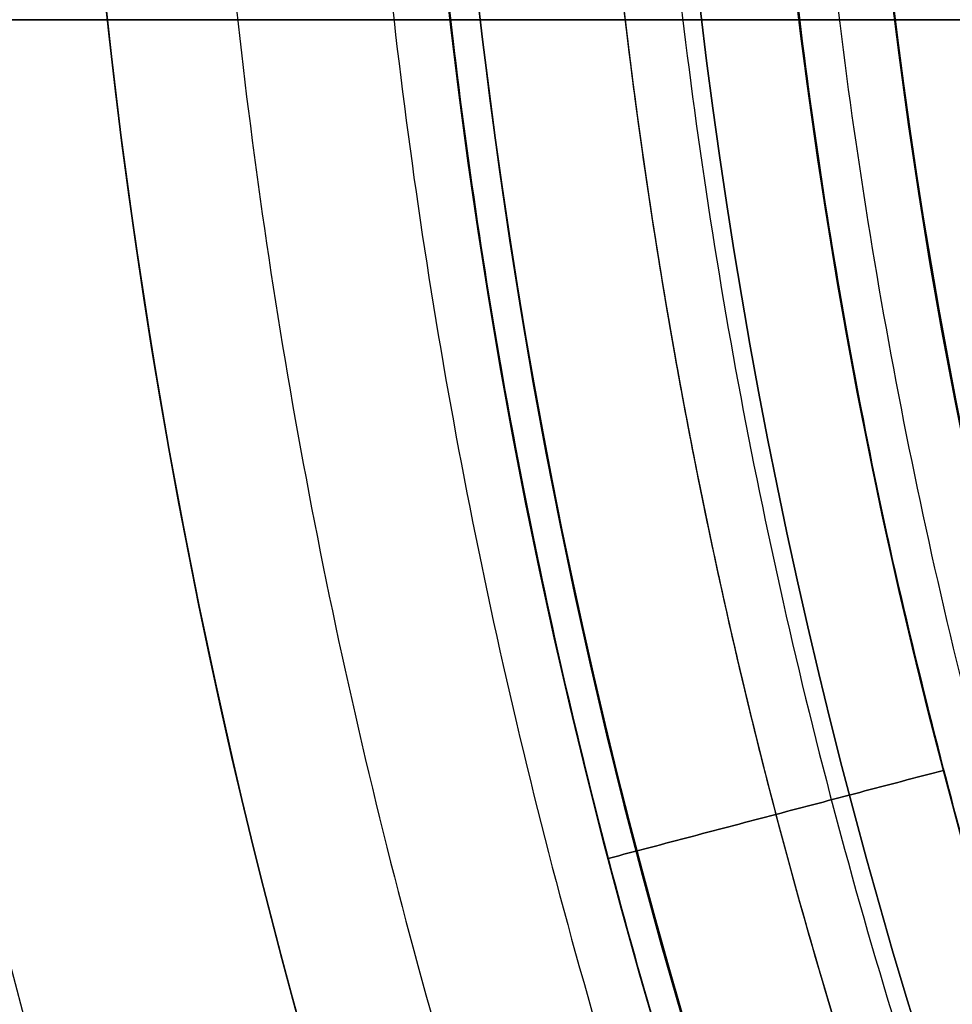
# Model space of a CAD drawing. Header units: millimetres. Extents: x -1649 to 240, y -242 to 238.
# Tile 94 of 256: x -23.28 to -19.89, y -7.89 to -4.3. Entities that reach past the tile are written whole.
import ezdxf

# ---------------------------------------------------------------- set-up
doc = ezdxf.new("R2010")
doc.units = ezdxf.units.MM
for name, color, linetype, true_color in [('BOMBILLA', 7, 'Continuous', 0xfff700), ('CABLE', 7, 'Continuous', 0x313030), ('NEGRO', 7, 'Continuous', 0x292828), ('PANTALLA', 7, 'Continuous', 0xffffff)]:
    doc.layers.add(name, color=color, linetype=linetype, true_color=true_color)

# ---------------------------------------------------------------- blocks, each defined once
blk = doc.blocks.new('DOME M 29914')
at = {"layer": 'BOMBILLA', "extrusion": (0, 0, -1)}
blk.add_arc((-12.50152331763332, -0.01811837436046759, -330.6345638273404), 24.05871559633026, 180.8118392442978, 0.8118392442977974, dxfattribs=at)
at = {"layer": 'CABLE'}
for points in [[(-1565.199999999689, -2.50000000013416, 11.50000000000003), (-0.2000000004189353, -2.50000000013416, 11.5)], [(-0.2000000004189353, -2.50000000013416, 11.5), (-1565.199999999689, -2.50000000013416, 11.49999999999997)]]:
    blk.add_open_spline(points, degree=1, dxfattribs=at)
at = {"layer": 'NEGRO', "extrusion": (0, 0, -1)}
for centre, radius, start, end in [((-12.49999999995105, -1.341600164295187e-10, -253.25), 211.4999999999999, 292.5907274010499, 112.5907273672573), ((-12.49999999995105, -1.341600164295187e-10, -253.5), 210, 329.857864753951, 149.8578647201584), ((-12.49999999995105, -1.341600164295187e-10, -253.25), 210.4999999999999, 292.5907274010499, 112.5907273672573), ((-12.49999999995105, -1.341600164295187e-10, -253.5), 206, 329.857864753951, 149.8578647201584), ((-12.49999999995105, -1.341600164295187e-10, -247), 199.5, 292.5907274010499, 112.5907273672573), ((-12.49999999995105, -1.341500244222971e-10, -258.5), 211.5, 292.590727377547, 112.5907273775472), ((-12.49999999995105, -1.341506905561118e-10, -248), 210.5, 292.590727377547, 112.5907273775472), ((-12.49999999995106, -1.341466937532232e-10, -258.4999999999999), 210.5, 292.5907273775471, 112.5907273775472), ((-12.49999999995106, -1.341513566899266e-10, -247.5), 199.5, 292.5907273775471, 112.5907273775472), ((-12.49999999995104, -1.341606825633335e-10, -259.5), 210, 329.8578647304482, 149.8578647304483), ((-12.49999999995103, -1.341431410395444e-10, -259.5), 206, 329.8578647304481, 149.8578647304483), ((-12.49999999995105, -1.341600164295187e-10, -253.25), 211.4999999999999, 112.5907273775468, 292.5907274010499), ((-12.49999999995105, -1.341950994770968e-10, -248), 211.5, 112.5907273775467, 292.5907273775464), ((-12.49999999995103, -1.341977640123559e-10, -258.4999999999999), 211.5, 112.5907273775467, 292.5907273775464), ((-12.49999999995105, -1.341600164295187e-10, -253.25), 210.4999999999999, 112.5907273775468, 292.5907274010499), ((-12.49999999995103, -1.341911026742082e-10, -258.5), 210.5, 112.5907273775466, 292.5907273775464), ((-12.49999999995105, -1.341600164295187e-10, -247), 199.5, 112.5907273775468, 292.5907274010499), ((-12.49999999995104, -1.341873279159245e-10, -247.5), 199.5, 112.5907273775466, 292.5907273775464), ((-12.49999999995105, -1.341600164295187e-10, -253.5), 210, 149.8578647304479, 329.857864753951), ((-12.49999999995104, -1.341280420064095e-10, -259.5), 210, 149.8578647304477, 329.8578647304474), ((-12.49999999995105, -1.341600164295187e-10, -253.5), 206, 149.8578647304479, 329.857864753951), ((-12.49999999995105, -1.341633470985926e-10, -259.5), 206, 149.8578647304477, 329.8578647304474), ((-12.49999999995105, -1.341600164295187e-10, -265.119279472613), 28.40000000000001, 240.2758230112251, 60.27582303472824), ((-12.49999999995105, -1.3417089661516e-10, -267.119279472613), 28.4, 240.2758230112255, 60.27582301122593), ((-12.49999999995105, -1.341600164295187e-10, -264.369279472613), 26.30000000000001, 240.2758230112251, 60.27582303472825), ((-12.49999999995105, -1.341686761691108e-10, -265.619279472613), 26.3, 240.2758230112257, 60.27582301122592), ((-12.49999999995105, -1.341682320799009e-10, -275.919279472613), 23.1, 240.2758230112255, 60.27582301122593), ((-12.49999999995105, -1.341582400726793e-10, -256.5), 26, 227.962105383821, 47.96210538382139), ((-12.4999999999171, -7.470535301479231e-11, -275.919279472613), 21.85790949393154, 240.2758230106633, 60.27582301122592), ((-12.49999999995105, -1.341600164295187e-10, -273.571862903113), 20.59548659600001, 259.7877403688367, 60.27582302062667), ((-12.49999999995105, -1.341600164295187e-10, -267.568868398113), 20.59548659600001, 260.1318514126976, 60.27582303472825), ((-12.49999999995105, -1.341600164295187e-10, -270.867860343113), 20.59548659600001, 240.2758230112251, 60.27582303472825), ((-12.49999999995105, -1.341631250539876e-10, -252.7), 21.75, 227.962105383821, 47.9621053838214), ((-12.49999999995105, -1.341640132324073e-10, -252.7), 20.95, 227.962105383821, 47.9621053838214), ((-12.49999999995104, -1.341553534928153e-10, -221), 20.94999999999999, 227.9621053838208, 47.9621053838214), ((-12.49999999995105, -1.341600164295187e-10, -280.9500000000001), 19.5, 267.9623252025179, 47.9621054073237), ((-12.49999999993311, -1.141173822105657e-10, -281.3), 19.1499999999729, 227.9621053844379, 47.9621053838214), ((-12.49999999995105, -1.341600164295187e-10, -278.271747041), 19.85, 240.4672693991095, 34.66480464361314), ((-12.49999999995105, -1.341600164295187e-10, -275.271747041), 19.85, 240.4672693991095, 34.66480464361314), ((-12.49999999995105, -1.341600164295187e-10, -272.271747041), 19.85, 240.4672693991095, 34.66480464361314), ((-12.49999999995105, -1.341600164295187e-10, -269.271747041), 19.85, 240.4672693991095, 34.66480464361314), ((-12.49999999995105, -1.341600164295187e-10, -266.271747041), 19.85, 240.4672693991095, 34.66480464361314), ((-12.49999999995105, -1.341600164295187e-10, -263.271747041), 19.85, 240.4672693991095, 34.66480464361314), ((-12.49999999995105, -1.341600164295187e-10, -260.271747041), 19.85, 240.4672693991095, 34.66480464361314), ((-12.49999999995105, -1.341600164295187e-10, -257.271747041), 19.85, 240.4672693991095, 34.66480464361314), ((-12.49999999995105, -1.341600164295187e-10, -254.271747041), 19.85, 240.4672693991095, 34.66480464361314), ((-12.49999999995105, -1.341600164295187e-10, -251.271747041), 19.85, 240.4672693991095, 34.66480464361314), ((-12.49999999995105, -1.341600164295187e-10, -248.271747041), 19.85, 240.4672693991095, 34.66480464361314), ((-12.49999999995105, -1.341600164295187e-10, -245.271747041), 19.85, 240.4672693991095, 34.66480464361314), ((-12.49999999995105, -1.341600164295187e-10, -271.519279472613), 23.10000000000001, 343.3777590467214, 29.1738869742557), ((-12.49999999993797, -1.262969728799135e-10, -242.3), 19.85000000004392, 237.220322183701, 30.95717537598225), ((-12.49999999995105, -1.341600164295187e-10, -258.5), 32.49999999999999, 179.8578647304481, 359.8578647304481), ((-12.49999999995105, -1.341600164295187e-10, -257.5), 32.49999999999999, 179.8578647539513, 359.8578647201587), ((-12.49999999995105, -1.341600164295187e-10, -258.4999999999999), 20.25, 179.8578647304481, 359.8578647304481), ((-12.49999999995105, -1.341600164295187e-10, -257.5), 20.25, 179.8578647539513, 359.8578647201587)]:
    blk.add_arc(centre, radius, start, end, dxfattribs=at)
at = {"layer": 'NEGRO'}
for centre, radius, start, end in [((12.49999999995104, -1.341891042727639e-10, 248), 211.5, 67.4092726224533, 247.4092726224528), ((12.49999999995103, -1.341704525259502e-10, 246.5), 210, 67.4092726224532, 247.4092726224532), ((12.49999999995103, -1.341822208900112e-10, 247.5), 210, 67.40927262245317, 210.1421352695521), ((12.49999999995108, -1.341893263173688e-10, 247.5), 210.0000000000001, 67.40927262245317, 210.1421352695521), ((12.49999999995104, -1.341498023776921e-10, 247.5), 206, 30.14213526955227, 210.1421352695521), ((12.49999999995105, -1.341773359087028e-10, 246.5), 199.5, 67.40927262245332, 247.4092726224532), ((12.49999999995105, -1.341449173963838e-10, 248), 210.5, 247.4092726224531, 67.4092726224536), ((12.49999999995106, -1.341553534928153e-10, 246.5), 210, 247.4092726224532, 67.4092726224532), ((12.49999999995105, -1.34168010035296e-10, 246.5), 199.5, 247.4092726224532, 67.4092726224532), ((12.49999999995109, -1.341751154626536e-10, 247.5), 210, 247.4092726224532, 30.14213526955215), ((12.49999999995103, -1.341253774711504e-10, 247.5), 210.0000000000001, 247.4092726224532, 30.14213526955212), ((12.49999999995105, -1.341600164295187e-10, 247.5), 206, 210.1421352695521, 30.14213526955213), ((12.49999999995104, -1.341537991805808e-10, 263.119279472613), 28.40000000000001, 119.7241769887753, 299.7241769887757), ((12.49999999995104, -1.341571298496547e-10, 263.119279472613), 26.30000000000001, 119.7241769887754, 299.7241769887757), ((12.49999999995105, -1.341597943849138e-10, 255.7), 26, 132.0378946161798, 312.0378946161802), ((12.49999999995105, -1.341600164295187e-10, 256.1), 26, 132.0378946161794, 312.0378946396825), ((12.49999999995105, -1.341600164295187e-10, 269.359777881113), 21.85790949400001, 119.7241769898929, 299.724176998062), ((12.49999999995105, -1.341600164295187e-10, 272.359777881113), 21.85790949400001, 119.7241769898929, 299.724176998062), ((12.49999999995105, -1.341600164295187e-10, 274.513097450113), 21.85790949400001, 119.7241769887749, 286.8801097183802), ((12.49999999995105, -1.341617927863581e-10, 256.5), 24.75, 132.0378946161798, 312.0378946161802), ((12.49999999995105, -1.341622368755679e-10, 255.7), 24.75, 132.0378946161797, 312.0378946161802), ((12.49999999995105, -1.341604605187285e-10, 265.619279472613), 20.59548659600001, 119.7241769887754, 299.7241769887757), ((12.49999999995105, -1.341640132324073e-10, 221), 21.75, 132.0378946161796, 312.0378946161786), ((12.49999999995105, -1.341600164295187e-10, 236.85), 21.75, 132.0378946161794, 312.0378946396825), ((12.49999999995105, -1.341600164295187e-10, 236.85), 20.95, 132.0378946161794, 312.0378946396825), ((12.49999999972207, -2.025115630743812e-10, 267.1192794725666), 23.09999999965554, 150.8261130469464, 196.6222409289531), ((12.49999999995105, -1.341600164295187e-10, 256.5), 32.49999999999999, 180.1421352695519, 0.1421352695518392), ((12.49999999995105, -1.341600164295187e-10, 256.4999999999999), 20.25, 180.1421352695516, 0.1421352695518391)]:
    blk.add_arc(centre, radius, start, end, dxfattribs=at)
for points, weights in [([(93.57808880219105, 194.866481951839, 246.9393398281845), (-296.1548751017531, 357.0226595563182, 246.9393398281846), (-458.3110527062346, -32.71030434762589, 246.9393398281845), (-68.57808880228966, -194.8664819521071, 246.9393398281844)], [0.8164906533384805, 0.2721635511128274, 0.2721635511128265, 0.8164906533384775]), ([(93.3064566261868, 194.2136297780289, 247.6464466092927), (-295.1208029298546, 355.826543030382, 247.6464466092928), (-456.7337161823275, -32.60071652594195, 247.6464466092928), (-68.3064566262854, -194.213629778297, 247.6464466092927)], [0.8164906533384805, 0.2721635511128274, 0.2721635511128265, 0.8164906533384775]), ([(-68.57808880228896, -194.8664819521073, 246.9393398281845), (321.1548751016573, -357.0226595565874, 246.9393398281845), (483.3110527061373, 32.71030434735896, 246.9393398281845), (93.57808880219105, 194.866481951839, 246.9393398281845)], [0.8164906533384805, 0.2721635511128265, 0.2721635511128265, 0.8164906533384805]), ([(-68.3064566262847, -194.2136297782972, 247.6464466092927), (320.1208029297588, -355.8265430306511, 247.6464466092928), (481.7337161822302, 32.600716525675, 247.6464466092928), (93.3064566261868, 194.2136297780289, 247.6464466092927)], [0.8164906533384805, 0.2721635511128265, 0.2721635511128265, 0.8164906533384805]), ([(-2.652660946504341, 16.8063681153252, 254.821320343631), (-36.26539717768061, -13.49895377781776, 254.8213203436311), (-5.960075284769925, -47.11169000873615, 254.8213203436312), (27.65266094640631, -16.80636811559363, 254.8213203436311)], [0.8164906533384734, 0.2721635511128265, 0.2721635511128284, 0.816490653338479]), ([(-2.273865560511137, 16.38623235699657, 255.3870057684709), (-35.04633027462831, -13.1614987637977, 255.3870057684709), (-5.498599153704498, -45.93396347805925, 255.3870057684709), (27.27386556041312, -16.38623235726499, 255.3870057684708)], [0.816490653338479, 0.2721635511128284, 0.2721635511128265, 0.8164906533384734]), ([(-1.573958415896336, 15.60993985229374, 219.2322330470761), (-32.79383812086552, -12.53797697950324, 219.2322330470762), (-4.645921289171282, -43.75785668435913, 219.2322330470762), (26.57395841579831, -15.60993985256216, 219.2322330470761)], [0.816490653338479, 0.2721635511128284, 0.2721635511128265, 0.8164906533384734]), ([(-1.195163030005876, 15.18980409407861, 219.7979184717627), (-31.57477121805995, -12.20052196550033, 219.7979184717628), (-4.184445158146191, -42.58013015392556, 219.7979184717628), (26.19516302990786, -15.18980409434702, 219.7979184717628)], [0.8164906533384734, 0.2721635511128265, 0.2721635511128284, 0.816490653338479])]:
    blk.add_rational_spline(points, weights, degree=3, dxfattribs=at)
for points, weights, knots in [([(6.907576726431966, -20.47675540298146, 267.788785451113), (18.72983697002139, -23.70554248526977, 268.038785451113), (27.43717872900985, -15.08155832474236, 268.288785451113), (36.14452048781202, -6.457574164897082, 268.538785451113), (33.02960200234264, 5.39519707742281, 268.788785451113), (29.91468351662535, 17.24796832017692, 269.038785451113), (18.09242327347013, 20.47675540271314, 269.288785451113), (6.270163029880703, 23.70554248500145, 269.538785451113), (-2.437178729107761, 15.08155832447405, 269.788785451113), (-11.14452048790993, 6.457574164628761, 270.038785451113), (-8.029602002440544, -5.39519707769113, 270.288785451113), (-4.914683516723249, -17.24796832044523, 270.538785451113), (6.907576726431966, -20.47675540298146, 270.788785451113), (18.72983697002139, -23.70554248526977, 271.038785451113), (27.43717872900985, -15.08155832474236, 271.288785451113), (36.14452048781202, -6.457574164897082, 271.538785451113), (33.02960200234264, 5.39519707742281, 271.788785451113), (29.91468351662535, 17.24796832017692, 272.038785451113), (18.09242327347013, 20.47675540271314, 272.288785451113), (6.270163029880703, 23.70554248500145, 272.538785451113), (-2.437178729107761, 15.08155832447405, 272.788785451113), (-11.14452048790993, 6.457574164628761, 273.038785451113), (-8.029602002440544, -5.39519707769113, 273.288785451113), (-4.914683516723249, -17.24796832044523, 273.538785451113), (6.907576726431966, -20.47675540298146, 273.788785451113), (18.72983697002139, -23.70554248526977, 274.038785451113), (27.43717872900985, -15.08155832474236, 274.288785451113), (36.14452048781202, -6.457574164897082, 274.538785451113), (33.02960200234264, 5.39519707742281, 274.788785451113), (29.91468351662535, 17.24796832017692, 275.038785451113), (18.09242327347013, 20.47675540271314, 275.288785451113), (12.34638650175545, 22.04606016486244, 275.4102942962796), (6.622775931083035, 20.39683669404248, 275.5505617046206)], [1, 0.866025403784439, 1, 0.866025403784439, 1, 0.866025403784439, 1, 0.866025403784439, 1, 0.866025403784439, 1, 0.866025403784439, 1, 0.866025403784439, 1, 0.866025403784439, 1, 0.866025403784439, 1, 0.866025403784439, 1, 0.866025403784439, 1, 0.866025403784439, 1, 0.866025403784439, 1, 0.866025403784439, 1, 0.866025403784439, 1, 0.9300682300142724, 0.9331421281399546], [0, 0, 0, 0.0416666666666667, 0.0416666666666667, 0.0833333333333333, 0.0833333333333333, 0.125, 0.125, 0.166666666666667, 0.166666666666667, 0.208333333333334, 0.208333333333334, 0.25, 0.25, 0.291666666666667, 0.291666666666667, 0.333333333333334, 0.333333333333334, 0.375, 0.375, 0.416666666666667, 0.416666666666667, 0.458333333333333, 0.458333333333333, 0.5, 0.5, 0.541666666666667, 0.541666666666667, 0.583333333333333, 0.583333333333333, 0.625, 0.625, 0.646749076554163, 0.646749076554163, 0.646749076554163]), ([(6.907576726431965, -20.47675540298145, 265.680037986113), (18.72983697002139, -23.70554248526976, 265.930037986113), (27.43717872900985, -15.08155832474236, 266.180037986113), (36.14452048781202, -6.457574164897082, 266.430037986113), (33.02960200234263, 5.395197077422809, 266.680037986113), (29.91468351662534, 17.24796832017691, 266.930037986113), (18.09242327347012, 20.47675540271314, 267.180037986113), (6.270163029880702, 23.70554248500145, 267.430037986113), (-2.437178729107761, 15.08155832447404, 267.680037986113), (-11.14452048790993, 6.457574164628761, 267.9300379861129), (-8.029602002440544, -5.39519707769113, 268.180037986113), (-4.914683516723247, -17.24796832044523, 268.430037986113), (6.907576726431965, -20.47675540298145, 268.680037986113), (18.72983697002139, -23.70554248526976, 268.930037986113), (27.43717872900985, -15.08155832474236, 269.180037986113), (36.14452048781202, -6.457574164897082, 269.430037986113), (33.02960200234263, 5.395197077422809, 269.680037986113), (29.91468351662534, 17.24796832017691, 269.930037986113), (18.09242327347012, 20.47675540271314, 270.180037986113), (6.270163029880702, 23.70554248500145, 270.430037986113), (-2.437178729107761, 15.08155832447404, 270.680037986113), (-11.14452048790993, 6.457574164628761, 270.9300379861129), (-8.029602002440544, -5.39519707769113, 271.180037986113), (-4.914683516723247, -17.24796832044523, 271.430037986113), (6.907576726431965, -20.47675540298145, 271.680037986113), (18.72983697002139, -23.70554248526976, 271.930037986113), (27.43717872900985, -15.08155832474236, 272.180037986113), (36.14452048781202, -6.457574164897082, 272.430037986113), (33.02960200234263, 5.395197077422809, 272.680037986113), (29.91468351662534, 17.24796832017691, 272.930037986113), (18.09242327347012, 20.47675540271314, 273.180037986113), (6.270163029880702, 23.70554248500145, 273.430037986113), (-2.437178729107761, 15.08155832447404, 273.680037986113), (-11.14452048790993, 6.457574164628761, 273.9300379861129), (-8.029602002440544, -5.39519707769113, 274.180037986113), (-4.914683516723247, -17.24796832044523, 274.430037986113), (6.907576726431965, -20.47675540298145, 274.680037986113), (18.72983697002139, -23.70554248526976, 274.930037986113), (27.43717872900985, -15.08155832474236, 275.180037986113), (33.52303629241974, -9.053962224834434, 275.3547714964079), (33.72102674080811, -0.4906464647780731, 275.5505846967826)], [1, 0.866025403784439, 1, 0.866025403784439, 1, 0.866025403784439, 1, 0.866025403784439, 1, 0.866025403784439, 1, 0.866025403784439, 1, 0.866025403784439, 1, 0.866025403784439, 1, 0.866025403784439, 1, 0.866025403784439, 1, 0.866025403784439, 1, 0.866025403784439, 1, 0.866025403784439, 1, 0.866025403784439, 1, 0.866025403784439, 1, 0.866025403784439, 1, 0.866025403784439, 1, 0.866025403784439, 1, 0.866025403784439, 1, 0.9024248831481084, 0.946979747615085], [0, 0, 0, 0.0416666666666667, 0.0416666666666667, 0.0833333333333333, 0.0833333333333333, 0.125, 0.125, 0.166666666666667, 0.166666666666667, 0.208333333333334, 0.208333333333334, 0.25, 0.25, 0.291666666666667, 0.291666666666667, 0.333333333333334, 0.333333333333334, 0.375, 0.375, 0.416666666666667, 0.416666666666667, 0.458333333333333, 0.458333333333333, 0.5, 0.5, 0.541666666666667, 0.541666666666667, 0.583333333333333, 0.583333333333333, 0.625, 0.625, 0.666666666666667, 0.666666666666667, 0.708333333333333, 0.708333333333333, 0.75, 0.75, 0.791666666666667, 0.791666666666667, 0.8220129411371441, 0.8220129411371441, 0.8220129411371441]), ([(23.33770145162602, -18.98189755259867, 274.5958667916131), (15.47519105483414, -23.47099249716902, 274.395818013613), (6.74127664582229, -21.08566605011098, 274.216459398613), (-5.432538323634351, -17.76086557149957, 273.9664593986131), (-8.640084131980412, -5.555632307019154, 273.716459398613), (-11.84762994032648, 6.649600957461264, 273.466459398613), (-2.881360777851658, 15.53003374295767, 273.216459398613), (-0.8367582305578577, 17.55506279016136, 273.159451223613), (1.662298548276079, 18.98189755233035, 273.095866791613)], [0.94918348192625, 0.900100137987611, 1, 0.866025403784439, 1, 0.866025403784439, 1, 0.965925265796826, 0.949183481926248], [3.772535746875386, 3.772535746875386, 3.772535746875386, 3.803605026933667, 3.803605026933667, 3.845271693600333, 3.845271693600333, 3.886938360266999, 3.886938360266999, 3.897535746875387, 3.897535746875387, 3.897535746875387]), ([(23.33770145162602, -18.98189755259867, 271.595866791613), (15.47519105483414, -23.47099249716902, 271.3958180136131), (6.74127664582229, -21.08566605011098, 271.216459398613), (-5.432538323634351, -17.76086557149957, 270.9664593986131), (-8.640084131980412, -5.555632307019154, 270.716459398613), (-11.84762994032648, 6.649600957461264, 270.4664593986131), (-2.881360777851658, 15.53003374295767, 270.216459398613), (-0.8367582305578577, 17.55506279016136, 270.159451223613), (1.662298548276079, 18.98189755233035, 270.095866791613)], [0.94918348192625, 0.900100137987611, 1, 0.866025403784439, 1, 0.866025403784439, 1, 0.965925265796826, 0.949183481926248], [4.022535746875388, 4.022535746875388, 4.022535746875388, 4.053605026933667, 4.053605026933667, 4.095271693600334, 4.095271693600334, 4.136938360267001, 4.136938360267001, 4.147535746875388, 4.147535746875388, 4.147535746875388]), ([(1.662298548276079, 18.98189755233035, 267.123688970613), (-0.8367582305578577, 17.55506279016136, 267.187273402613), (-2.881360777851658, 15.53003374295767, 267.244281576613), (-11.84762994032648, 6.649600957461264, 267.494281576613), (-8.640084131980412, -5.555632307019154, 267.744281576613), (-5.432538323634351, -17.76086557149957, 267.9942815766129), (6.74127664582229, -21.08566605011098, 268.244281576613), (15.47519105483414, -23.47099249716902, 268.4236401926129), (23.33770145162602, -18.98189755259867, 268.623688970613)], [0.949183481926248, 0.965925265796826, 1, 0.866025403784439, 1, 0.866025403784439, 1, 0.900100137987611, 0.949183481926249], [0.156069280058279, 0.156069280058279, 0.156069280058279, 0.166666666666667, 0.166666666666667, 0.208333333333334, 0.208333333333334, 0.25, 0.25, 0.281069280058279, 0.281069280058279, 0.281069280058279]), ([(1.662298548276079, 18.98189755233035, 270.123688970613), (-0.8367582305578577, 17.55506279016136, 270.1872734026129), (-2.881360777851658, 15.53003374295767, 270.244281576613), (-11.84762994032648, 6.649600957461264, 270.4942815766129), (-8.640084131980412, -5.555632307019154, 270.744281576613), (-5.432538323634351, -17.76086557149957, 270.9942815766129), (6.74127664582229, -21.08566605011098, 271.244281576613), (15.47519105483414, -23.47099249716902, 271.4236401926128), (23.33770145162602, -18.98189755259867, 271.623688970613)], [0.949183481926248, 0.965925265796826, 1, 0.866025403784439, 1, 0.866025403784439, 1, 0.900100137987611, 0.94918348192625], [0.406069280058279, 0.406069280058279, 0.406069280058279, 0.416666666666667, 0.416666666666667, 0.458333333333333, 0.458333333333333, 0.5, 0.5, 0.53106928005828, 0.53106928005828, 0.53106928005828]), ([(1.662298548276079, 18.98189755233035, 273.123688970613), (-0.8367582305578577, 17.55506279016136, 273.1872734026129), (-2.881360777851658, 15.53003374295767, 273.244281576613), (-11.84762994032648, 6.649600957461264, 273.494281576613), (-8.640084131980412, -5.555632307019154, 273.744281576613), (-5.432538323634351, -17.76086557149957, 273.994281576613), (6.74127664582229, -21.08566605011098, 274.244281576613), (15.47519105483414, -23.47099249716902, 274.4236401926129), (23.33770145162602, -18.98189755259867, 274.623688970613)], [0.949183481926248, 0.965925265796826, 1, 0.866025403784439, 1, 0.866025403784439, 1, 0.900100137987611, 0.94918348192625], [0.656069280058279, 0.656069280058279, 0.656069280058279, 0.666666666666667, 0.666666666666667, 0.708333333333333, 0.708333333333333, 0.75, 0.75, 0.78106928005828, 0.78106928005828, 0.78106928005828]), ([(22.71176041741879, -17.88558126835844, 272.4952017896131), (15.30335626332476, -22.11540456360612, 272.2951530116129), (7.073876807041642, -19.86784475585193, 272.1157943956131), (-4.396828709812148, -16.7350710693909, 271.865794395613), (-7.419119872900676, -5.234761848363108, 271.6157943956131), (-10.44141103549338, 6.265547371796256, 271.365794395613), (-1.992996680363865, 14.63308290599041, 271.1157943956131), (-0.06648196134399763, 16.5411546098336, 271.058786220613), (2.288239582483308, 17.88558126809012, 270.995201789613)], [0.949183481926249, 0.900100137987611, 1, 0.866025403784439, 1, 0.866025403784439, 1, 0.965925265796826, 0.949183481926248], [1.281069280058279, 1.281069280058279, 1.281069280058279, 1.312138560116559, 1.312138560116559, 1.353805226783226, 1.353805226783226, 1.395471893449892, 1.395471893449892, 1.40606928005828, 1.40606928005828, 1.40606928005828]), ([(22.71176041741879, -17.88558126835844, 269.495201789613), (15.30335626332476, -22.11540456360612, 269.295153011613), (7.073876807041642, -19.86784475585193, 269.1157943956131), (-4.396828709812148, -16.7350710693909, 268.865794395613), (-7.419119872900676, -5.234761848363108, 268.6157943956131), (-10.44141103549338, 6.265547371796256, 268.365794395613), (-1.992996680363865, 14.63308290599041, 268.1157943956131), (-0.06648196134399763, 16.5411546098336, 268.0587862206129), (2.288239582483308, 17.88558126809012, 267.9952017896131)], [0.949183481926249, 0.900100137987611, 1, 0.866025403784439, 1, 0.866025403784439, 1, 0.965925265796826, 0.949183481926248], [6.203731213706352, 6.203731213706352, 6.203731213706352, 6.234800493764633, 6.234800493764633, 6.2764671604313, 6.2764671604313, 6.318133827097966, 6.318133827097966, 6.328731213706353, 6.328731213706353, 6.328731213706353]), ([(2.288239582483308, 17.88558126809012, 269.240518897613), (-0.06648196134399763, 16.5411546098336, 269.3041033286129), (-1.992996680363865, 14.63308290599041, 269.3611115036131), (-10.44141103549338, 6.265547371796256, 269.611111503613), (-7.419119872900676, -5.234761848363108, 269.8611115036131), (-4.396828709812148, -16.7350710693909, 270.111111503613), (7.073876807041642, -19.86784475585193, 270.3611115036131), (15.30335626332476, -22.11540456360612, 270.5404701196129), (22.71176041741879, -17.88558126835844, 270.740518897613)], [0.949183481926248, 0.965925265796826, 1, 0.866025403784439, 1, 0.866025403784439, 1, 0.900100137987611, 0.949183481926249], [1.187138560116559, 1.187138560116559, 1.187138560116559, 1.197735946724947, 1.197735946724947, 1.239402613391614, 1.239402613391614, 1.28106928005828, 1.28106928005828, 1.312138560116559, 1.312138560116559, 1.312138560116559]), ([(2.288239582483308, 17.88558126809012, 272.2405188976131), (-0.06648196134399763, 16.5411546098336, 272.3041033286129), (-1.992996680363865, 14.63308290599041, 272.3611115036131), (-10.44141103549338, 6.265547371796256, 272.611111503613), (-7.419119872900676, -5.234761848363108, 272.8611115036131), (-4.396828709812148, -16.7350710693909, 273.111111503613), (7.073876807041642, -19.86784475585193, 273.3611115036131), (15.30335626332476, -22.11540456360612, 273.540470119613), (22.71176041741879, -17.88558126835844, 273.740518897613)], [0.949183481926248, 0.965925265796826, 1, 0.866025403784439, 1, 0.866025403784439, 1, 0.900100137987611, 0.949183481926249], [1.437138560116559, 1.437138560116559, 1.437138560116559, 1.447735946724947, 1.447735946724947, 1.489402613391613, 1.489402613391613, 1.53106928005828, 1.53106928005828, 1.56213856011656, 1.56213856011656, 1.56213856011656]), ([(-0.4988035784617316, -15.97514236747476, 274.919279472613), (-5.71113442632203, -11.73392414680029, 274.757076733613), (-7.419119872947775, -5.234761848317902, 274.6157943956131), (-10.44141103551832, 6.2655473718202, 274.365794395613), (-1.992996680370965, 14.63308290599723, 274.1157943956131), (-0.06648196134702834, 16.5411546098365, 274.058786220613), (2.288239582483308, 17.88558126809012, 273.995201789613)], [0.93569710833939, 0.919602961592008, 1, 0.866025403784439, 1, 0.965925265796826, 0.949183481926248], [2.732886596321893, 2.732886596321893, 2.732886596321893, 2.757890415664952, 2.757890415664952, 2.799557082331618, 2.799557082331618, 2.810154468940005, 2.810154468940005, 2.810154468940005])]:
    blk.add_rational_spline(points, weights, degree=2, knots=knots, dxfattribs=at)
for points in [[(-8.640084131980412, -5.555632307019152, 270.716459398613), (-7.419119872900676, -5.234761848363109, 269.8611115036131)], [(-8.640084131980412, -5.555632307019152, 273.716459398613), (-7.419119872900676, -5.234761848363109, 272.8611115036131)], [(-7.419119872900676, -5.234761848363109, 268.6157943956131), (-8.640084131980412, -5.555632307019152, 267.744281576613)], [(-7.419119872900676, -5.234761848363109, 271.6157943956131), (-8.640084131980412, -5.555632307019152, 270.744281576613)], [(-7.419119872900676, -5.234761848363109, 274.6157943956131), (-8.640084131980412, -5.555632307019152, 273.744281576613)]]:
    blk.add_open_spline(points, degree=1, dxfattribs=at)
at = {"layer": 'PANTALLA', "extrusion": (0, 0, -1)}
for radius in [210, 206]:
    blk.add_arc((-12.49999999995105, -1.341611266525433e-10, -259.5), radius, 59.85786473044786, 239.8578647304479, dxfattribs=at)
at = {"layer": 'PANTALLA'}
for radius in [210, 206]:
    blk.add_arc((12.49999999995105, -1.341600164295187e-10, 259.5), radius, 120.1421352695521, 300.1421352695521, dxfattribs=at)
at = {"layer": 'PANTALLA', "extrusion": (0.864782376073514, 0.5021468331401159, 3.049165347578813e-17)}
for radius in [210, 206]:
    blk.add_arc((-6.276835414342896, 259.5, 10.80977970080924), radius, 0, 180, dxfattribs=at)
at = {"layer": 'PANTALLA', "extrusion": (0.502146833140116, -0.864782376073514, 0)}
for centre, radius, start in [((10.80977970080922, 259.5000000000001, 6.276835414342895), 210, 358.5434189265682), ((10.80977970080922, 259.5000000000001, 6.276835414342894), 206, 358.5151295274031)]:
    blk.add_arc(centre, radius, start, 180, dxfattribs=at)
at = {"layer": 'PANTALLA'}
for points, knots in [([(-152.2349515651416, 130.1303219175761, 254.1619244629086), (-148.4311605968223, 134.9456279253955, 254.1619244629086), (-144.4180670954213, 139.5918377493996, 254.1619244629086), (-135.9963979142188, 148.5192942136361, 254.1619244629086), (-131.5918717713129, 152.7962481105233, 254.1619244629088), (-124.7138543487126, 158.9127901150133, 254.1619244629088), (-122.3769522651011, 160.9009771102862, 254.1619244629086), (-117.6176894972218, 164.7734917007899, 254.1619244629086), (-115.1959005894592, 166.6573540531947, 254.1619244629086), (-111.5026355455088, 169.4024914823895, 254.1619244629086), (-110.2615802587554, 170.3039992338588, 254.1619244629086), (-107.7599337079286, 172.0796504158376, 254.1619244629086), (-106.4994175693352, 172.9537405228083, 254.1619244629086), (-103.9594537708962, 174.6741348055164, 254.1619244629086), (-102.6800823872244, 175.520387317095, 254.1619244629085), (-100.7472989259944, 176.7686126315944, 254.1619244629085), (-100.1007342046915, 177.1811721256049, 254.1619244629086), (-98.8032001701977, 177.9991313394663, 254.1619244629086), (-98.15215282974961, 178.4045800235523, 254.1619244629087), (-97.49894991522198, 178.806420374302, 254.1619244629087), (-96.74110677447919, 179.2726337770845, 254.1619244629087), (-95.98024954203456, 179.7340592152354, 254.1619244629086), (-94.45285327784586, 180.6471250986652, 254.1619244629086), (-93.68619060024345, 181.0988390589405, 254.1619244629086), (-92.91676112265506, 181.5456180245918, 254.1619244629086), (-92.14730831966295, 181.9924105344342, 254.1619244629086), (-91.37496414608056, 182.4343399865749, 254.1619244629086), (-89.82484464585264, 183.3082725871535, 254.1619244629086), (-89.04694384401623, 183.7403460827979, 254.1619244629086), (-88.2664026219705, 184.1674158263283, 254.1619244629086), (-87.59360014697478, 184.5355367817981, 254.1619244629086), (-86.91874742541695, 184.8999885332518, 254.1619244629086), (-85.56516968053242, 185.6214309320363, 254.1619244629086), (-84.88636327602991, 185.9784647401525, 254.1619244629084), (-82.84422539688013, 187.0383287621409, 254.1619244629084), (-81.47507822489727, 187.7299720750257, 254.1619244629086), (-78.72187086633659, 189.0831246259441, 254.1619244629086), (-77.33789335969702, 189.7445932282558, 254.1619244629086), (-74.55568938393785, 191.0370767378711, 254.1619244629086), (-73.15754646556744, 191.6680528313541, 254.1619244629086), (-68.94266623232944, 193.5148800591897, 254.1619244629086), (-66.1060665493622, 194.6843676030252, 254.1619244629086), (-60.38365236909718, 196.8981714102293, 254.1619244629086), (-57.49852536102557, 197.9422217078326, 254.1619244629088), (-48.77692298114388, 200.883796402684, 254.1619244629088), (-42.87909702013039, 202.5890336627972, 254.1619244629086), (-30.95104446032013, 205.4779007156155, 254.1619244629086), (-24.92655343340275, 206.6601414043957, 254.1619244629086), (-18.85895380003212, 207.5767833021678, 254.1619244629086), (-11.78366055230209, 208.6456590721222, 254.1619244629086), (-4.65834489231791, 209.3520919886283, 254.1619244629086), (9.636526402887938, 210.0345393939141, 254.1619244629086), (16.79673406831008, 210.0101076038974, 254.1619244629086), (38.24090065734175, 208.8396227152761, 254.1619244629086), (52.42274021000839, 206.5980561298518, 254.1619244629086), (66.26563000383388, 202.9304363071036, 254.1619244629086), (80.09839053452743, 199.2655001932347, 254.1619244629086), (93.52017523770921, 194.1958114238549, 254.1619244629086), (112.7181359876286, 184.6048689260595, 254.1619244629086), (118.9472309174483, 181.0845643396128, 254.1619244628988), (131.0218246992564, 173.4220559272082, 254.1619244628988), (136.8594390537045, 169.2848555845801, 254.1619244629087), (142.474544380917, 164.8578865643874, 254.1619244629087), (152.8431851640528, 156.6832132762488, 254.1619244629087), (162.4174956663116, 147.5485799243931, 254.1619244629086), (179.722944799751, 127.6022165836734, 254.1619244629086), (187.4154922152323, 116.8349670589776, 254.1619244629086), (194.0456180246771, 105.416761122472, 254.1619244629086), (200.6757438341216, 93.99855518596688, 254.1619244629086), (206.2138776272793, 81.98031812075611, 254.1619244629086), (214.9589424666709, 57.06325928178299, 254.1619244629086), (218.1463719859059, 44.22000264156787, 254.1619244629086), (220.1063333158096, 31.16272319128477, 254.1619244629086), (221.167744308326, 24.09159391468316, 254.1619244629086), (221.8671954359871, 16.9708540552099, 254.1619244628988), (222.5367079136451, 2.68584081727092, 254.1619244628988), (222.5063320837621, -4.469104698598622, 254.1619244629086), (221.3196483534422, -25.89664904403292, 254.1619244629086), (219.0695100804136, -40.06643826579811, 254.1619244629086), (215.3956309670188, -53.89682628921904, 254.1619244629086), (211.7190615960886, -67.73734183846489, 254.1619244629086), (206.6359550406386, -81.16534323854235, 254.1619244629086), (197.0227043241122, -100.369710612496, 254.1619244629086), (193.4946289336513, -106.6004292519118, 254.1619244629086), (185.8159999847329, -118.6771729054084, 254.1619244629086), (181.6704677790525, -124.5153004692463, 254.1619244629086), (177.2349515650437, -130.1303219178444, 254.1619244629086), (173.4311605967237, -134.9456279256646, 254.1619244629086), (169.4180670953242, -139.5918377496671, 254.1619244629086), (160.9963979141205, -148.5192942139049, 254.1619244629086), (156.5918717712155, -152.7962481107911, 254.1619244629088), (149.7138543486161, -158.9127901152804, 254.1619244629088), (147.3769522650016, -160.9009771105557, 254.1619244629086), (142.6176894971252, -164.7734917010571, 254.1619244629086), (140.1959005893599, -166.6573540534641, 254.1619244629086), (136.5026355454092, -169.4024914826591, 254.1619244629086), (135.2615802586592, -170.3039992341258, 254.1619244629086), (132.7599337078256, -172.0796504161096, 254.1619244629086), (131.4994175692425, -172.9537405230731, 254.1619244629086), (128.9594537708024, -174.6741348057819, 254.1619244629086), (127.6800823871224, -175.520387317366, 254.1619244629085), (125.7472989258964, -176.7686126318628, 254.1619244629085), (125.1007342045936, -177.1811721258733, 254.1619244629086), (123.8032001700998, -177.9991313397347, 254.1619244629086), (123.1521528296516, -178.4045800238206, 254.1619244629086), (122.498949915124, -178.8064203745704, 254.1619244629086), (121.7411067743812, -179.2726337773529, 254.1619244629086), (120.9802495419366, -179.7340592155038, 254.1619244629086), (119.4528532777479, -180.6471250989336, 254.1619244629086), (118.6861906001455, -181.0988390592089, 254.1619244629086), (117.9167611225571, -181.5456180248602, 254.1619244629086), (117.147308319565, -181.9924105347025, 254.1619244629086), (116.3749641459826, -182.4343399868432, 254.1619244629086), (114.8248446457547, -183.3082725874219, 254.1619244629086), (114.0469438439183, -183.7403460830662, 254.1619244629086), (113.2664026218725, -184.1674158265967, 254.1619244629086), (112.5936001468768, -184.5355367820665, 254.1619244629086), (111.918747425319, -184.8999885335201, 254.1619244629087), (110.5651696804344, -185.6214309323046, 254.1619244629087), (109.8863632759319, -185.9784647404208, 254.1619244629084), (107.8442253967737, -187.0383287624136, 254.1619244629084), (106.4750782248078, -187.7299720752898, 254.1619244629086), (103.7218708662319, -189.0831246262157, 254.1619244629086), (102.3378933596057, -189.744593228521, 254.1619244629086), (99.55568938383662, -191.037076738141, 254.1619244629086), (98.15754646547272, -191.6680528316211, 254.1619244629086), (93.94266623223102, -193.5148800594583, 254.1619244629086), (91.10606654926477, -194.6843676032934, 254.1619244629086), (85.38365236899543, -196.8981714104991, 254.1619244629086), (82.49852536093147, -197.9422217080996, 254.1619244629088), (73.7769229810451, -200.8837964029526, 254.1619244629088), (67.8790970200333, -202.5890336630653, 254.1619244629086), (55.9510444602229, -205.4779007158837, 254.1619244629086), (49.92655343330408, -206.6601414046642, 254.1619244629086), (43.85895379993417, -207.5767833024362, 254.1619244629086), (36.78366055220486, -208.6456590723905, 254.1619244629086), (29.65834489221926, -209.3520919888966, 254.1619244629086), (15.36347359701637, -210.0345393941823, 254.1619244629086), (8.20326593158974, -210.0101076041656, 254.1619244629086), (-13.24090065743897, -208.8396227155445, 254.1619244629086), (-27.4227402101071, -206.5980561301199, 254.1619244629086), (-41.26563000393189, -202.9304363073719, 254.1619244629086), (-55.0983905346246, -199.2655001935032, 254.1619244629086), (-68.52017523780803, -194.1958114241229, 254.1619244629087), (-87.71813598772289, -184.6048689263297, 254.1619244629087), (-93.94723091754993, -181.0845643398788, 254.1619244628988), (-106.0218246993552, -173.422055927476, 254.1619244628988), (-111.8594390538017, -169.284855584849, 254.1619244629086), (-117.474544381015, -164.8578865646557, 254.1619244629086), (-127.8431851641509, -156.683213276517, 254.1619244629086), (-137.4174956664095, -147.5485799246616, 254.1619244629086), (-154.7229447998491, -127.6022165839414, 254.1619244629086), (-162.4154922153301, -116.8349670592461, 254.1619244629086), (-169.045618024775, -105.4167611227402, 254.1619244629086), (-175.6757438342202, -93.99855518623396, 254.1619244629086), (-181.2138776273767, -81.98031812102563, 254.1619244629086), (-189.9589424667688, -57.06325928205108, 254.1619244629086), (-193.1463719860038, -44.22000264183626, 254.1619244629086), (-195.1063333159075, -31.16272319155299, 254.1619244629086), (-196.1677443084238, -24.09159391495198, 254.1619244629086), (-196.8671954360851, -16.97085405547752, 254.1619244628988), (-197.5367079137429, -2.685840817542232, 254.1619244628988), (-197.5063320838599, 4.469104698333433, 254.1619244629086), (-196.3196483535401, 25.89664904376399, 254.1619244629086), (-194.0695100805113, 40.06643826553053, 254.1619244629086), (-190.3956309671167, 53.8968262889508, 254.1619244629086), (-186.7190615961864, 67.7373418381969, 254.1619244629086), (-181.6359550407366, 81.16534323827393, 254.1619244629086), (-172.0227043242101, 100.3697106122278, 254.1619244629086), (-168.4946289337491, 106.6004292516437, 254.1619244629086), (-160.8159999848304, 118.6771729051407, 254.1619244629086), (-156.6704677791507, 124.5153004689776, 254.1619244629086), (-152.2349515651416, 130.1303219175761, 254.1619244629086)], [0, 0, 0, 0, 18.41104059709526, 18.41104059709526, 36.82208119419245, 36.82208119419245, 46.02649567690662, 46.02649567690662, 55.23091015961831, 55.23091015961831, 59.83297919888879, 59.83297919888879, 64.43504823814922, 64.43504823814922, 69.0371172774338, 69.0371172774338, 71.33810861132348, 71.33810861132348, 73.63915176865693, 73.63915176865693, 73.63915176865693, 76.30845475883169, 76.30845475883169, 78.97783866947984, 78.97783866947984, 78.97783866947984, 81.64714165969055, 81.64714165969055, 84.31652557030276, 84.31652557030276, 84.31652557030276, 86.61741973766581, 86.61741973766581, 88.91836572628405, 88.91836572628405, 93.52044772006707, 93.52044772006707, 98.1225297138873, 98.1225297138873, 102.7246117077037, 102.7246117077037, 111.9290521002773, 111.9290521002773, 121.1334924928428, 121.1334924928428, 139.5445849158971, 139.5445849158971, 157.9556773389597, 157.9556773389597, 157.9556773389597, 179.4340849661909, 179.4340849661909, 200.912492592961, 200.912492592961, 243.8973990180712, 243.8973990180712, 243.8973990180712, 286.8508179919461, 286.8508179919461, 308.3135126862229, 308.3135126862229, 329.776207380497, 329.776207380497, 329.776207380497, 369.4162010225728, 369.4162010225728, 409.0561946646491, 409.0561946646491, 409.0561946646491, 448.696188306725, 448.696188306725, 488.3361819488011, 488.3361819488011, 488.3361819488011, 509.7988766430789, 509.7988766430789, 531.2615713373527, 531.2615713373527, 574.2149903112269, 574.2149903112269, 574.2149903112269, 617.1998967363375, 617.1998967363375, 638.678304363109, 638.678304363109, 660.1567119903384, 660.1567119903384, 660.1567119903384, 678.5677525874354, 678.5677525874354, 696.9787931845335, 696.9787931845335, 706.1832076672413, 706.1832076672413, 715.3876221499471, 715.3876221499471, 719.9896911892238, 719.9896911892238, 724.5917602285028, 724.5917602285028, 729.1938292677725, 729.1938292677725, 731.494820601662, 731.494820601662, 733.7958637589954, 733.7958637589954, 733.7958637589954, 736.4651667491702, 736.4651667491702, 739.1345506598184, 739.1345506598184, 739.1345506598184, 741.8038536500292, 741.8038536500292, 744.4732375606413, 744.4732375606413, 744.4732375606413, 746.774131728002, 746.774131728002, 749.0750777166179, 749.0750777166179, 753.6771597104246, 753.6771597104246, 758.2792417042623, 758.2792417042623, 762.8813236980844, 762.8813236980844, 772.0857640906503, 772.0857640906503, 781.2902044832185, 781.2902044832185, 799.7012969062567, 799.7012969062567, 818.1123893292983, 818.1123893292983, 818.1123893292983, 839.5907969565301, 839.5907969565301, 861.0692045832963, 861.0692045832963, 904.0541110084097, 904.0541110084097, 904.0541110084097, 947.007529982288, 947.007529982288, 968.4702246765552, 968.4702246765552, 989.9329193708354, 989.9329193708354, 989.9329193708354, 1029.572913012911, 1029.572913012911, 1069.212906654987, 1069.212906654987, 1069.212906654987, 1108.852900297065, 1108.852900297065, 1148.49289393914, 1148.49289393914, 1148.49289393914, 1169.955588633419, 1169.955588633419, 1191.418283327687, 1191.418283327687, 1234.371702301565, 1234.371702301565, 1234.371702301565, 1277.356608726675, 1277.356608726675, 1298.835016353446, 1298.835016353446, 1320.313423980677, 1320.313423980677, 1320.313423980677, 1320.313423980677]), ([(-149.0909969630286, 127.655217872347, 254.1619244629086), (-145.365156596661, 132.3715331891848, 254.1619244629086), (-141.434621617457, 136.9224697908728, 254.1619244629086), (-133.1867417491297, 145.6674422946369, 254.1619244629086), (-128.8733509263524, 149.8572858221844, 254.1619244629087), (-122.1379412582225, 155.8497960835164, 254.1619244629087), (-119.8495361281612, 157.797764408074, 254.1619244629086), (-115.1891182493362, 161.5921509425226, 254.1619244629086), (-112.8176637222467, 163.438114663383, 254.1619244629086), (-109.2012051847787, 166.128199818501, 254.1619244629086), (-107.9859664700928, 167.0116582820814, 254.1619244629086), (-105.536372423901, 168.7518204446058, 254.1619244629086), (-104.3020904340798, 169.6084720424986, 254.1619244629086), (-101.8149999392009, 171.2946085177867, 254.1619244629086), (-100.5622658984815, 172.1240429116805, 254.1619244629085), (-98.66973098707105, 173.3475126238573, 254.1619244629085), (-98.03663158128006, 173.7518986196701, 254.1619244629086), (-96.76612162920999, 174.5536704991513, 254.1619244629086), (-96.12863490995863, 174.9511042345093, 254.1619244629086), (-95.48903823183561, 175.3450101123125, 254.1619244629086), (-94.73142274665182, 175.8115997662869, 254.1619244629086), (-93.97073116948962, 176.2733104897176, 254.1619244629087), (-92.44355573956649, 177.1867566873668, 254.1619244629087), (-91.67694340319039, 177.6385685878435, 254.1619244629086), (-90.90751194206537, 178.0853487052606, 254.1619244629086), (-90.13805623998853, 178.5321428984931, 254.1619244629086), (-89.3656519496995, 178.9739800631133, 254.1619244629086), (-87.81531161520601, 179.8475323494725, 254.1619244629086), (-87.03724514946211, 180.2793205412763, 254.1619244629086), (-86.25649093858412, 180.7060055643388, 254.1619244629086), (-85.59732444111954, 181.0662424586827, 254.1619244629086), (-84.93615462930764, 181.422889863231, 254.1619244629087), (-83.61003127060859, 182.1288859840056, 254.1619244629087), (-82.9449982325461, 182.478276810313, 254.1619244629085), (-80.94431121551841, 183.5154566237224, 254.1619244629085), (-79.60297455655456, 184.1923022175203, 254.1619244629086), (-76.90572909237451, 185.5165160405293, 254.1619244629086), (-75.54990104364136, 186.1638446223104, 254.1619244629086), (-72.82432139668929, 187.4287125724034, 254.1619244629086), (-71.45465140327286, 188.046214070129, 254.1619244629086), (-67.3256565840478, 189.8536244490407, 254.1619244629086), (-64.5469222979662, 190.9981830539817, 254.1619244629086), (-58.9413591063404, 193.1648683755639, 254.1619244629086), (-56.1152016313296, 194.1867355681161, 254.1619244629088), (-47.57201051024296, 197.0659382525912, 254.1619244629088), (-41.79501502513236, 198.7352052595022, 254.1619244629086), (-30.1115958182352, 201.5635938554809, 254.1619244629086), (-24.21077317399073, 202.7213595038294, 254.1619244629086), (-18.26778639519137, 203.6193710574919, 254.1619244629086), (-11.32705264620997, 204.6681465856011, 254.1619244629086), (-4.337234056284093, 205.3613552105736, 254.1619244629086), (9.68582396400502, 206.0312089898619, 254.1619244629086), (16.70989230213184, 206.0074160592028, 254.1619244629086), (37.74635756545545, 204.8596571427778, 254.1619244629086), (51.65859407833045, 202.6609538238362, 254.1619244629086), (65.23832905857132, 199.0632401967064, 254.1619244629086), (78.80773697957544, 195.46826254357, 254.1619244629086), (91.9740039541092, 190.4952501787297, 254.1619244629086), (110.806487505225, 181.0871015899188, 254.1619244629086), (116.9169976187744, 177.6338775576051, 254.1619244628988), (128.7617233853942, 170.1173580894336, 254.1619244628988), (134.4882043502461, 166.0589709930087, 254.1619244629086), (139.9964106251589, 161.7163264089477, 254.1619244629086), (150.1676004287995, 153.6974069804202, 254.1619244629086), (159.5595835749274, 144.7367955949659, 254.1619244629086), (176.5354653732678, 125.170392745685, 254.1619244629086), (184.081506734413, 114.6082355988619, 254.1619244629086), (190.5853487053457, 103.4075119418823, 254.1619244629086), (197.0891906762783, 92.206788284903, 254.1619244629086), (202.5218252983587, 80.41745476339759, 254.1619244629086), (211.1002617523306, 55.97496897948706, 254.1619244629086), (214.2269331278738, 43.37632500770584, 254.1619244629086), (216.1494988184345, 30.56773757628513, 254.1619244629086), (217.190663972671, 23.63124902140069, 254.1619244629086), (217.8767546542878, 16.6460955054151, 254.1619244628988), (218.5334213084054, 2.63308789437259, 254.1619244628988), (218.5035684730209, -4.385615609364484, 254.1619244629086), (217.3392950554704, -25.40513425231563, 254.1619244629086), (215.1318531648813, -39.30508527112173, 254.1619244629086), (211.5277585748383, -52.87207454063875, 254.1619244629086), (207.9209210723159, -66.44938902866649, 254.1619244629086), (202.9342294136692, -79.62199421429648, 254.1619244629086), (193.5033376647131, -98.46100963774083, 254.1619244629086), (190.0421912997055, -104.573175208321, 254.1619244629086), (182.5092369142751, -116.4200928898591, 254.1619244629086), (178.4423554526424, -122.1470971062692, 254.1619244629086), (174.0909969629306, -127.6552178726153, 254.1619244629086), (170.365156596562, -132.3715331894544, 254.1619244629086), (166.4346216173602, -136.9224697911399, 254.1619244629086), (158.1867417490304, -145.6674422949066, 254.1619244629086), (153.8733509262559, -149.8572858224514, 254.1619244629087), (147.1379412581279, -155.8497960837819, 254.1619244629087), (144.8495361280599, -157.7977644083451, 254.1619244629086), (140.1891182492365, -161.5921509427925, 254.1619244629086), (137.8176637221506, -163.43811466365, 254.1619244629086), (134.20120518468, -166.1281998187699, 254.1619244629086), (132.9859664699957, -167.0116582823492, 254.1619244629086), (130.5363724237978, -168.7518204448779, 254.1619244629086), (129.3020904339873, -169.6084720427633, 254.1619244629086), (126.8149999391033, -171.2946085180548, 254.1619244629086), (125.5622658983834, -172.124042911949, 254.1619244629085), (123.6697309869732, -173.3475126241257, 254.1619244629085), (123.0366315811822, -173.7518986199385, 254.1619244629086), (121.7661216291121, -174.5536704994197, 254.1619244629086), (121.1286349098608, -174.9511042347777, 254.1619244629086), (120.4890382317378, -175.3450101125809, 254.1619244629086), (119.731422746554, -175.8115997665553, 254.1619244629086), (118.9707311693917, -176.273310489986, 254.1619244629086), (117.4435557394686, -177.1867566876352, 254.1619244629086), (116.6769434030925, -177.6385685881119, 254.1619244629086), (115.9075119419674, -178.0853487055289, 254.1619244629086), (115.1380562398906, -178.5321428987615, 254.1619244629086), (114.3656519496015, -178.9739800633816, 254.1619244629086), (112.815311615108, -179.8475323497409, 254.1619244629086), (112.0372451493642, -180.2793205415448, 254.1619244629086), (111.2564909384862, -180.7060055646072, 254.1619244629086), (110.5973244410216, -181.0662424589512, 254.1619244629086), (109.9361546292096, -181.4228898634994, 254.1619244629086), (108.6100312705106, -182.128885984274, 254.1619244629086), (107.9449982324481, -182.4782768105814, 254.1619244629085), (105.9443112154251, -183.5154566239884, 254.1619244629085), (104.6029745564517, -184.192302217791, 254.1619244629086), (101.9057290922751, -185.5165160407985, 254.1619244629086), (100.5499010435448, -186.1638446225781, 254.1619244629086), (97.82432139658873, -187.4287125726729, 254.1619244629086), (96.45465140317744, -188.0462140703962, 254.1619244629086), (92.32565658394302, -189.853624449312, 254.1619244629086), (89.54692229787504, -190.9981830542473, 254.1619244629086), (83.94135910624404, -193.1648683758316, 254.1619244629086), (81.11520163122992, -194.1867355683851, 254.1619244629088), (72.5720105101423, -197.0659382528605, 254.1619244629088), (66.79501502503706, -198.7352052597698, 254.1619244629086), (55.11159581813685, -201.5635938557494, 254.1619244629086), (49.21077317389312, -202.7213595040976, 254.1619244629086), (43.2677863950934, -203.6193710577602, 254.1619244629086), (36.32705264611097, -204.6681465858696, 254.1619244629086), (29.33723405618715, -205.3613552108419, 254.1619244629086), (15.3141760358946, -206.0312089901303, 254.1619244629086), (8.290107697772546, -206.0074160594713, 254.1619244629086), (-12.74635756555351, -204.8596571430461, 254.1619244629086), (-26.65859407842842, -202.6609538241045, 254.1619244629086), (-40.23832905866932, -199.0632401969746, 254.1619244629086), (-53.80773697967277, -195.4682625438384, 254.1619244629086), (-66.97400395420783, -190.4952501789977, 254.1619244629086), (-85.80648750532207, -181.0871015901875, 254.1619244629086), (-91.91699761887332, -177.6338775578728, 254.1619244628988), (-103.7617233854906, -170.1173580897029, 254.1619244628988), (-109.4882043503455, -166.0589709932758, 254.1619244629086), (-114.9964106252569, -161.716326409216, 254.1619244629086), (-125.1676004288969, -153.6974069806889, 254.1619244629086), (-134.5595835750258, -144.7367955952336, 254.1619244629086), (-151.5354653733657, -125.1703927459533, 254.1619244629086), (-159.081506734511, -114.6082355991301, 254.1619244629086), (-165.5853487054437, -103.4075119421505, 254.1619244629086), (-172.0891906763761, -92.20678828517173, 254.1619244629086), (-177.5218252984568, -80.41745476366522, 254.1619244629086), (-186.1002617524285, -55.97496897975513, 254.1619244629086), (-189.2269331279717, -43.37632500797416, 254.1619244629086), (-191.1494988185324, -30.56773757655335, 254.1619244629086), (-192.190663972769, -23.63124902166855, 254.1619244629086), (-192.8767546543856, -16.64609550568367, 254.1619244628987), (-193.5334213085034, -2.633087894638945, 254.1619244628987), (-193.5035684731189, 4.385615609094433, 254.1619244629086), (-192.3392950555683, 25.40513425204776, 254.1619244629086), (-190.1318531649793, 39.30508527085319, 254.1619244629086), (-186.5277585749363, 52.87207454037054, 254.1619244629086), (-182.9209210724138, 66.4493890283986, 254.1619244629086), (-177.9342294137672, 79.62199421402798, 254.1619244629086), (-168.50333766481, 98.46100963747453, 254.1619244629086), (-165.0421912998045, 104.5731752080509, 254.1619244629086), (-157.509236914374, 116.4200928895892, 254.1619244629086), (-153.4423554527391, 122.1470971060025, 254.1619244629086), (-149.0909969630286, 127.655217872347, 254.1619244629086)], [0, 0, 0, 0, 18.03300776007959, 18.03300776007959, 36.0660155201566, 36.0660155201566, 45.08143953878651, 45.08143953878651, 54.0968635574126, 54.0968635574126, 58.60444060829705, 58.60444060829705, 63.11201765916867, 63.11201765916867, 67.61959471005, 67.61959471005, 69.87334106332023, 69.87334106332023, 72.12713802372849, 72.12713802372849, 72.12713802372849, 74.79645142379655, 74.79645142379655, 77.46584892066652, 77.46584892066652, 77.46584892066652, 80.13516232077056, 80.13516232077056, 82.8045598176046, 82.8045598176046, 82.8045598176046, 85.05821128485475, 85.05821128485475, 87.31191335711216, 87.31191335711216, 91.81950305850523, 91.81950305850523, 96.32709275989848, 96.32709275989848, 100.8346824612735, 100.8346824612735, 109.8501317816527, 109.8501317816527, 118.865581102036, 118.865581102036, 136.8986394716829, 136.8986394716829, 154.931697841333, 154.931697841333, 154.931697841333, 176.0017276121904, 176.0017276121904, 197.0717573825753, 197.0717573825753, 239.2393766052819, 239.2393766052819, 239.2393766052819, 281.3748936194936, 281.3748936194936, 302.4289036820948, 302.4289036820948, 323.482913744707, 323.482913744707, 323.482913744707, 362.3678861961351, 362.3678861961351, 401.2528586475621, 401.2528586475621, 401.2528586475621, 440.1378310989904, 440.1378310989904, 479.0228035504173, 479.0228035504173, 479.0228035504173, 500.0768136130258, 500.0768136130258, 521.130823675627, 521.130823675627, 563.2663406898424, 563.2663406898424, 563.2663406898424, 605.4339599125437, 605.4339599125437, 626.5039896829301, 626.5039896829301, 647.5740194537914, 647.5740194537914, 647.5740194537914, 665.6070272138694, 665.6070272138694, 683.6400349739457, 683.6400349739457, 692.6554589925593, 692.6554589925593, 701.6708830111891, 701.6708830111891, 706.1784600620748, 706.1784600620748, 710.6860371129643, 710.6860371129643, 715.193614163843, 715.193614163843, 717.4473605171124, 717.4473605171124, 719.7011574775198, 719.7011574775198, 719.7011574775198, 722.3704708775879, 722.3704708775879, 725.0398683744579, 725.0398683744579, 725.0398683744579, 727.709181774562, 727.709181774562, 730.3785792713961, 730.3785792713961, 730.3785792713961, 732.6322307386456, 732.6322307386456, 734.8859328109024, 734.8859328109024, 739.3935225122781, 739.3935225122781, 743.9011122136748, 743.9011122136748, 748.408701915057, 748.408701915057, 757.4241512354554, 757.4241512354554, 766.4396005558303, 766.4396005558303, 784.4726589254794, 784.4726589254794, 802.5057172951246, 802.5057172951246, 802.5057172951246, 823.5757470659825, 823.5757470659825, 844.645776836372, 844.645776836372, 886.8133960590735, 886.8133960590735, 886.8133960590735, 928.9489130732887, 928.9489130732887, 950.0029231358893, 950.0029231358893, 971.0569331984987, 971.0569331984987, 971.0569331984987, 1009.941905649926, 1009.941905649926, 1048.826878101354, 1048.826878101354, 1048.826878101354, 1087.711850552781, 1087.711850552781, 1126.596823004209, 1126.596823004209, 1126.596823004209, 1147.650833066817, 1147.650833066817, 1168.704843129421, 1168.704843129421, 1210.840360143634, 1210.840360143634, 1210.840360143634, 1253.007979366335, 1253.007979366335, 1274.078009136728, 1274.078009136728, 1295.148038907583, 1295.148038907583, 1295.148038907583, 1295.148038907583])]:
    blk.add_open_spline(points, degree=3, knots=knots, dxfattribs=at)

msp = doc.modelspace()

# ---------------------------------------------------------------- block references
at = {"layer": 'BOMBILLA'}
msp.add_blockref('DOME M 29914', (-12.49999999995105, -1.79912270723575, 2.712092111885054), dxfattribs=at)

doc.saveas('drawing.dxf')
